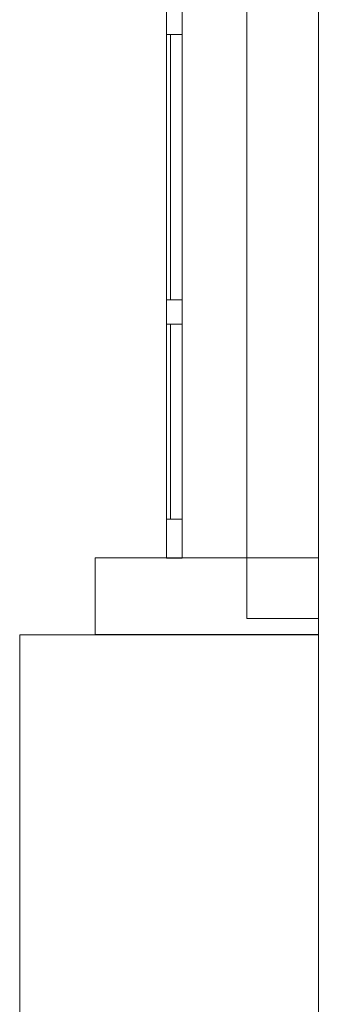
# Model space of a CAD drawing. Header units: millimetres. Extents: x -261 to 187, y -214 to 106.
# Tile 74 of 256: x -222.752 to -222.369, y -153.742 to -152.48. Entities that reach past the tile are written whole.
import ezdxf

# ---------------------------------------------------------------- set-up
doc = ezdxf.new("R2010")
doc.units = ezdxf.units.MM
doc.header["$LTSCALE"] = 0.005
doc.header["$MEASUREMENT"] = 0
doc.layers.add('IFC-Elemento construtivo genérico-Contorno', color=9, linetype='Continuous', lineweight=5)
doc.layers.add('IFC-Parede-Contorno', color=9, linetype='Continuous', lineweight=5)

msp = doc.modelspace()

# ---------------------------------------------------------------- linework, layer by layer
at = {"layer": 'IFC-Elemento construtivo genérico-Contorno', "lineweight": 5}
for p, q in [((-222.5635, -152.4878), (-222.5635, -152.4707)), ((-222.5435, -152.4878), (-222.5435, -152.4707)), ((-222.5635, -152.4995), (-222.5635, -152.487)), ((-222.5635, -152.4995), (-222.5635, -152.4878)), ((-222.5435, -152.4995), (-222.5435, -152.487)), ((-222.5435, -152.4995), (-222.5435, -152.4878)), ((-222.5635, -152.4995), (-222.5435, -152.4995)), ((-222.5635, -152.8395), (-222.5635, -152.4995)), ((-222.5635, -152.4995), (-222.5585, -152.4995)), ((-222.5635, -152.4995), (-222.5435, -152.4995)), ((-222.5596, -152.4995), (-222.5435, -152.4995)), ((-222.5585, -152.8395), (-222.5585, -152.4995)), ((-222.5435, -152.8395), (-222.5435, -152.4995)), ((-222.5435, -152.8395), (-222.5435, -152.4995)), ((-222.5635, -152.8395), (-222.5585, -152.8395)), ((-222.5635, -152.8522), (-222.5635, -152.8395)), ((-222.5635, -152.853), (-222.5635, -152.8395)), ((-222.5585, -152.8395), (-222.5435, -152.8395)), ((-222.5585, -152.8395), (-222.5475, -152.8395)), ((-222.5475, -152.8395), (-222.5435, -152.8395)), ((-222.5435, -152.853), (-222.5435, -152.8395)), ((-222.5435, -152.8522), (-222.5435, -152.8395)), ((-222.5635, -152.8707), (-222.5635, -152.8522)), ((-222.5435, -152.8707), (-222.5435, -152.8522)), ((-222.5635, -153.1207), (-222.5635, -152.8707)), ((-222.5635, -152.8707), (-222.5585, -152.8707)), ((-222.5585, -152.8707), (-222.5435, -152.8707)), ((-222.5585, -153.1207), (-222.5585, -152.8707)), ((-222.5585, -152.8707), (-222.5435, -152.8707)), ((-222.5585, -152.8707), (-222.5494, -152.8707)), ((-222.5494, -152.8707), (-222.5435, -152.8707)), ((-222.5435, -153.1207), (-222.5435, -152.8707)), ((-222.5435, -153.1207), (-222.5435, -152.8707)), ((-222.5635, -153.1207), (-222.5435, -153.1207)), ((-222.5635, -153.1207), (-222.5585, -153.1207)), ((-222.5635, -153.1618), (-222.5635, -153.1207)), ((-222.5635, -153.1383), (-222.5635, -153.1207)), ((-222.5635, -153.1207), (-222.5577, -153.1207)), ((-222.5577, -153.1207), (-222.5435, -153.1207)), ((-222.5435, -153.1348), (-222.5435, -153.1207)), ((-222.5635, -153.14), (-222.5635, -153.1383)), ((-222.5635, -153.1673), (-222.5635, -153.14)), ((-222.5436, -153.1668), (-222.5435, -153.136)), ((-222.5435, -153.136), (-222.5435, -153.1348)), ((-222.5635, -153.1703), (-222.5635, -153.166)), ((-222.5635, -153.1707), (-222.5635, -153.1673)), ((-222.5635, -153.1707), (-222.5581, -153.1707)), ((-222.5581, -153.1707), (-222.5574, -153.1707)), ((-222.5574, -153.1707), (-222.5436, -153.1707)), ((-222.5436, -153.1703), (-222.5436, -153.1668)), ((-222.5436, -153.1707), (-222.5436, -153.1668))]:
    msp.add_line(p, q, dxfattribs=at)
at = {"layer": 'IFC-Parede-Contorno', "lineweight": 5}
for p, q in [((-222.369, -153.8584), (-222.369, -148.8839)), ((-222.4607, -152.644), (-222.4607, -152.2962)), ((-222.4607, -153.2478), (-222.4607, -152.644)), ((-222.6551, -153.1703), (-222.4503, -153.1703)), ((-222.6551, -153.197), (-222.6551, -153.1703)), ((-222.4503, -153.1703), (-222.4403, -153.1703)), ((-222.4403, -153.1703), (-222.369, -153.1703)), ((-222.6551, -153.2003), (-222.6551, -153.197)), ((-222.6551, -153.2686), (-222.6551, -153.2003)), ((-222.4607, -153.2478), (-222.454, -153.2478)), ((-222.454, -153.2478), (-222.4232, -153.2478)), ((-222.4232, -153.2478), (-222.369, -153.2478)), ((-222.752, -153.2687), (-222.7353, -153.2687)), ((-222.752, -153.4178), (-222.752, -153.2687)), ((-222.7353, -153.2687), (-222.7332, -153.2687)), ((-222.7332, -153.2687), (-222.4662, -153.2687)), ((-222.6551, -153.2686), (-222.5751, -153.2686)), ((-222.5751, -153.2686), (-222.5651, -153.2686)), ((-222.5651, -153.2686), (-222.369, -153.2686)), ((-222.4662, -153.2687), (-222.3787, -153.2687)), ((-222.4507, -153.2687), (-222.4507, -153.2686)), ((-222.3787, -153.2687), (-222.369, -153.2687)), ((-222.752, -153.4365), (-222.752, -153.4178)), ((-222.752, -153.8185), (-222.752, -153.4365))]:
    msp.add_line(p, q, dxfattribs=at)

doc.saveas('drawing.dxf')
